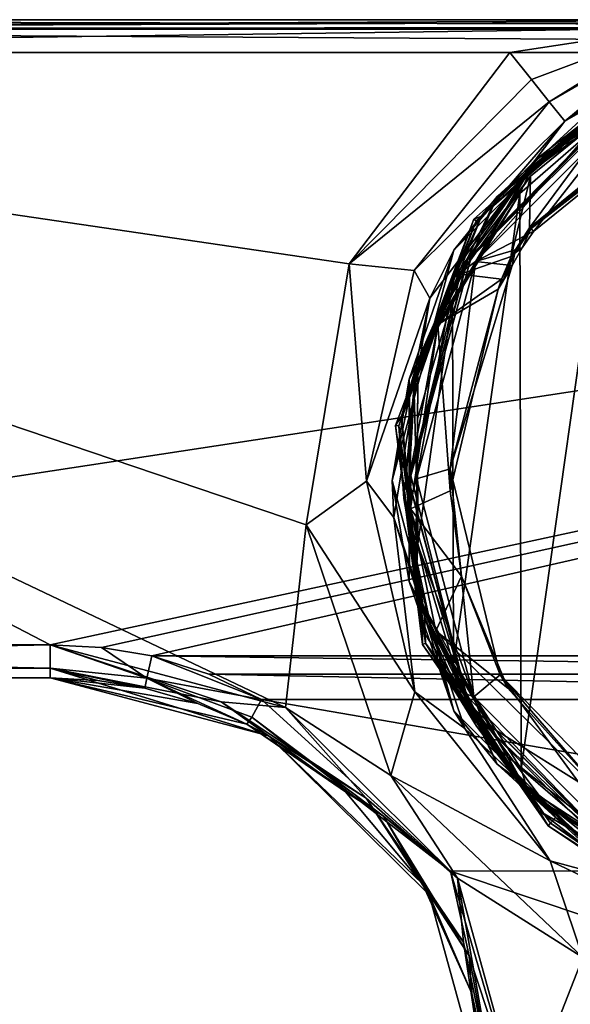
# Model space of a CAD drawing. Header units: metres. Extents: x -106 to 106, y -111 to 81.
# Tile 17 of 29: x -38 to -13, y -24 to 21. Entities that reach past the tile are written whole.
import ezdxf

# ---------------------------------------------------------------- set-up
doc = ezdxf.new("R2010")
doc.units = ezdxf.units.M
doc.layers.add('solid_20_422_013_000', color=7, linetype='CONTINUOUS')

msp = doc.modelspace()

# ---------------------------------------------------------------- linework, layer by layer
at = {"layer": 'solid_20_422_013_000'}
for points in [[(-80.016037, 21, 10.683908), (-88.5, 21, 17.5), (-0.000001, 21, 17.5)], [(-88.5, 20.560659, 18.560659), (-0.000001, 21, 17.5), (-88.5, 21, 17.5)], [(-72.983963, 21, -10.683908), (-0.000001, 21, 17.5), (-88.5, 21, -17.5)], [(65.25, 21), (-88.5, 21, -17.5), (-0.000001, 21, 17.5)], [(-88.5, 20.560659, 18.560659), (-4.421886, 20.893482, 18.055166), (-0.000001, 21, 17.5)], [(80.016037, 21, -10.683908), (88.5, 21, -17.5), (-88.5, 21, -17.5)], [(88.5, 20.560659, -18.560659), (-88.5, 21, -17.5), (88.5, 21, -17.5)], [(65.808662, 21, -3.499948), (-88.5, 21, -17.5), (65.25, 21)], [(73.072495, 21, -10.713217), (80.016037, 21, -10.683908), (-88.5, 21, -17.5)], [(67.430595, 21, -6.655813), (73.072495, 21, -10.713217), (-88.5, 21, -17.5)], [(65.808662, 21, -3.499948), (67.430595, 21, -6.655813), (-88.5, 21, -17.5)], [(-88.5, 20.560659, -18.560659), (-88.5, 21, -17.5), (88.5, 20.560659, -18.560659)], [(-88.5, 20.560659, 18.560659), (-7.986723, 20.643246, 18.471075), (-4.421886, 20.893482, 18.055166)], [(-73.072495, 21, 10.713217), (-80.016037, 21, 10.683908), (-0.000001, 21, 17.5)], [(-67.430595, 21, 6.655813), (-73.072495, 21, 10.713217), (-0.000001, 21, 17.5)], [(-72.983963, 21, -10.683908), (-67.39949, 21, -6.613475), (-0.000001, 21, 17.5)], [(-65.808662, 21, 3.499948), (-67.430595, 21, 6.655813), (-0.000001, 21, 17.5)], [(-67.39949, 21, -6.613475), (-65.25, 21), (-0.000001, 21, 17.5)], [(-65.25, 21), (-65.808662, 21, 3.499948), (-0.000001, 21, 17.5)], [(-88.5, 20.560659, 18.560659), (-8.460726, 20.598799, 18.521097), (-7.986723, 20.643246, 18.471075)], [(-88.5, 19.5, 19), (-15.644487, 19.5, 19), (-8.460726, 20.598799, 18.521097)], [(-88.5, 20.560659, 18.560659), (-88.5, 19.5, 19), (-8.460726, 20.598799, 18.521097)], [(-88.5, 20.560659, -18.560659), (88.5, 20.560659, -18.560659), (88.5, 19.5, -19)], [(-88.5, 20.560659, -18.560659), (88.5, 19.5, -19), (-88.5, 19.5, -19)], [(-14.656399, 18.2684, 19.324835), (-8.460726, 20.598799, 18.521097), (-15.644487, 19.5, 19)], [(-14.656399, 18.2684, 19.324835), (-13.848207, 17.261034, 20.214251), (-8.460726, 20.598799, 18.521097)], [(-13.848207, 17.261034, 20.214251), (-13.14137, 16.379999, 23), (-7.986723, 20.643246, 18.471075)], [(-13.848207, 17.261034, 20.214251), (-7.986723, 20.643246, 18.471075), (-8.460726, 20.598799, 18.521097)], [(-7.986723, 20.643246, 18.471075), (-13.14137, 16.379999, 23), (-7.506811, 19.61244, 21.429173)], [(-14.460255, 14.622737, 77.352158), (-5.285167, 19.867479, 77.465393), (-9.528475, 18.46669, 76.90377)], [(-5.698852, 19.202919, 77.679703), (-5.285167, 19.867479, 77.465393), (-14.460255, 14.622737, 77.352158)], [(-22.965862, 9.876406, 19), (-15.644487, 19.5, 19), (-88.5, 19.5, 19)], [(-22.965862, 9.876406, 19), (-88.5, 19.5, 19), (-24.91614, -2.029892, 19)], [(-25.867882, -10.358352, 19), (-24.91614, -2.029892, 19), (-88.5, 19.5, 19)], [(-36.57795, -7.5, 19), (-25.867882, -10.358352, 19), (-88.5, 19.5, 19)], [(-88.5, -7.5, 19), (-36.57795, -7.5, 19), (-88.5, 19.5, 19)], [(-88.5, -7.5, -19), (-88.5, 19.5, -19), (88.5, 19.5, -19)], [(-36.57795, -7.5, -19), (-88.5, -7.5, -19), (88.5, 19.5, -19)], [(-34.248116, -7.626623, -19), (-36.57795, -7.5, -19), (88.5, 19.5, -19)], [(-31.945723, -8.004942, -19), (-34.248116, -7.626623, -19), (88.5, 19.5, -19)], [(31.945723, -8.004942, -19), (-31.945723, -8.004942, -19), (88.5, 19.5, -19)], [(-22.965862, 9.876406, 19), (-14.656399, 18.2684, 19.324835), (-15.644487, 19.5, 19)], [(-7.506811, 19.61244, 21.429173), (-13.14137, 16.379999, 23), (-10.5, 18.186533, 48.200001)], [(-10.883857, 16.820208, 77.625961), (-5.698852, 19.202919, 77.679703), (-14.460255, 14.622737, 77.352158)], [(-17.169268, 11.830822, 51.847992), (-17.288574, 11.913033, 52.204365), (-9.764576, 18.586775, 52.204365)], [(-16.937109, 12.041019, 76.789787), (-9.764576, 18.586775, 52.204365), (-17.288574, 11.913033, 52.204365)], [(-9.697193, 18.458509, 51.847992), (-17.169268, 11.830822, 51.847992), (-9.764576, 18.586775, 52.204365)], [(-9.697193, 18.458509, 51.847992), (-14.784627, 14.192259, 51.700001), (-17.169268, 11.830822, 51.847992)], [(-16.937109, 12.041019, 76.789787), (-9.528475, 18.46669, 76.90377), (-9.764576, 18.586775, 52.204365)], [(-14.460255, 14.622737, 77.352158), (-9.528475, 18.46669, 76.90377), (-16.937109, 12.041019, 76.789787)], [(-9.002989, 18.694899, 48.781162), (-16.222826, 12.937271, 48.781162), (-10.094726, 17.445507, 48.998768)], [(-10.5, 18.186533, 48.200001), (-16.222826, 12.937271, 48.781162), (-9.002989, 18.694899, 48.781162)], [(-9.697193, 18.458509, 51.847992), (-10.489907, 17.606367, 51.700001), (-14.784627, 14.192259, 51.700001)], [(-22.965862, 9.876406, 19), (-13.848207, 17.261034, 20.214251), (-14.656399, 18.2684, 19.324835)], [(-10.5, 18.186533, 48.200001), (-18.186533, 10.5, 48.200001), (-16.222826, 12.937271, 48.781162)], [(-13.14137, 16.379999, 23), (-18.186533, 10.5, 48.200001), (-10.5, 18.186533, 48.200001)], [(-17.537014, 10.125, 49.239994), (-10.458181, 17.296501, 49.430153), (-10.125, 17.537014, 49.239994)], [(-17.537014, 10.125, 49.239994), (-10.125, 17.537014, 49.239994), (-10.219927, 17.481865, 49.099998)], [(-14.784627, 14.192259, 51.700001), (-10.489907, 17.606367, 51.700001), (-10.676506, 17.381721, 51.700001)], [(-19.998917, 9.571936, 20.171574), (-13.848207, 17.261034, 20.214251), (-22.965862, 9.876406, 19)], [(-19.998917, 9.571936, 20.171574), (-13.14137, 16.379999, 23), (-13.848207, 17.261034, 20.214251)], [(-17.580763, 10.048844, 49.099998), (-10.219927, 17.481865, 49.099998), (-17.409073, 10.15743, 48.998768)], [(-17.537014, 10.125, 49.239994), (-10.219927, 17.481865, 49.099998), (-17.580763, 10.048844, 49.099998)], [(-17.537014, 10.125, 49.239994), (-14.707503, 13.863987, 49.431442), (-10.458181, 17.296501, 49.430153)], [(-10.219927, 17.481865, 49.099998), (-10.094726, 17.445507, 48.998768), (-17.409073, 10.15743, 48.998768)], [(-16.222826, 12.937271, 48.781162), (-17.409073, 10.15743, 48.998768), (-10.094726, 17.445507, 48.998768)], [(-10.676506, 17.381721, 51.700001), (-9.957798, 17.22847, 53.567062), (-17.212362, 9.982872, 53.567062)], [(-14.994794, 13.829865, 51.700001), (-10.676506, 17.381721, 51.700001), (-17.212362, 9.982872, 53.567062)], [(-14.550738, 11.355752, 53.567062), (-17.212362, 9.982872, 53.567062), (-9.957798, 17.22847, 53.567062)], [(-14.784627, 14.192259, 51.700001), (-10.676506, 17.381721, 51.700001), (-14.994794, 13.829865, 51.700001)], [(-10.458181, 17.296501, 49.430153), (-14.748043, 11.50927, 52.38604), (-8.259344, 16.785398, 52.386116)], [(-10.458181, 17.296501, 49.430153), (-14.707503, 13.863987, 49.431442), (-14.748043, 11.50927, 52.38604)], [(-8.095751, 16.587204, 53.567062), (-14.550738, 11.355752, 53.567062), (-9.957798, 17.22847, 53.567062)], [(-15.188624, 13.073515, 77.555801), (-10.883857, 16.820208, 77.625961), (-14.460255, 14.622737, 77.352158)], [(-15.126783, -13.144768, 77.556976), (-10.883857, 16.820208, 77.625961), (-15.188624, 13.073515, 77.555801)], [(-10.814204, -16.866407, 77.626907), (-10.883857, 16.820208, 77.625961), (-15.126783, -13.144768, 77.556976)], [(-8.259344, 16.785398, 52.386116), (-14.748043, 11.50927, 52.38604), (-8.171094, 16.741442, 52.5938)], [(-14.748043, 11.50927, 52.38604), (-14.709547, 11.479227, 52.48616), (-8.171094, 16.741442, 52.5938)], [(-14.709547, 11.479227, 52.48616), (-14.686262, 11.461081, 52.5938), (-8.171094, 16.741442, 52.5938)], [(-8.171094, 16.741442, 52.5938), (-14.686262, 11.461081, 52.5938), (-8.095751, 16.587204, 53.567062)], [(-19.998917, 9.571936, 20.171574), (-19.28561, 8.310548, 23), (-13.14137, 16.379999, 23)], [(-13.14137, 16.379999, 23), (-19.28561, 8.310548, 23), (-18.186533, 10.5, 48.200001)], [(-14.686262, 11.461081, 52.5938), (-14.550738, 11.355752, 53.567062), (-8.095751, 16.587204, 53.567062)], [(-19.818575, 5.515665, 77.237335), (-14.460255, 14.622737, 77.352158), (-16.937109, 12.041019, 76.789787)], [(-15.188624, 13.073515, 77.555801), (-14.460255, 14.622737, 77.352158), (-19.818575, 5.515665, 77.237335)], [(-18.018732, 9.763444, 51.700001), (-14.784627, 14.192259, 51.700001), (-14.994794, 13.829865, 51.700001)], [(-17.169268, 11.830822, 51.847992), (-14.784627, 14.192259, 51.700001), (-18.018732, 9.763444, 51.700001)], [(-18.183571, 9.246248, 51.700001), (-14.994794, 13.829865, 51.700001), (-17.212362, 9.982872, 53.567062)], [(-18.018732, 9.763444, 51.700001), (-14.994794, 13.829865, 51.700001), (-18.183571, 9.246248, 51.700001)], [(-15.583408, 10.200867, 52.51997), (-14.707503, 13.863987, 49.431442), (-17.896072, 9.393283, 49.432484)], [(-17.537014, 10.125, 49.239994), (-17.896072, 9.393283, 49.432484), (-14.707503, 13.863987, 49.431442)], [(-15.583408, 10.200867, 52.51997), (-14.748043, 11.50927, 52.38604), (-14.707503, 13.863987, 49.431442)], [(-18.260548, 8.271194, 77.49157), (-15.188624, 13.073515, 77.555801), (-19.818575, 5.515665, 77.237335)], [(-18.213867, -8.374321, 77.49263), (-15.188624, 13.073515, 77.555801), (-18.260548, 8.271194, 77.49157)], [(-15.126783, -13.144768, 77.556976), (-15.188624, 13.073515, 77.555801), (-18.213867, -8.374321, 77.49263)], [(-16.222826, 12.937271, 48.781162), (-20.229532, 4.617259, 48.781162), (-17.409073, 10.15743, 48.998768)], [(-18.186533, 10.5, 48.200001), (-20.229532, 4.617259, 48.781162), (-16.222826, 12.937271, 48.781162)], [(-20.701685, 2.488437, 51.847992), (-20.845539, 2.505729, 52.204365), (-17.288574, 11.913033, 52.204365)], [(-20.574038, 2.930793, 76.71048), (-17.288574, 11.913033, 52.204365), (-20.845539, 2.505729, 52.204365)], [(-17.169268, 11.830822, 51.847992), (-20.701685, 2.488437, 51.847992), (-17.288574, 11.913033, 52.204365)], [(-17.169268, 11.830822, 51.847992), (-19.962862, 4.635686, 51.700001), (-20.701685, 2.488437, 51.847992)], [(-20.574038, 2.930793, 76.71048), (-16.937109, 12.041019, 76.789787), (-17.288574, 11.913033, 52.204365)], [(-19.818575, 5.515665, 77.237335), (-16.937109, 12.041019, 76.789787), (-20.574038, 2.930793, 76.71048)], [(-17.169268, 11.830822, 51.847992), (-18.018732, 9.763444, 51.700001), (-19.962862, 4.635686, 51.700001)], [(-15.080943, 10.602674, 53.567062), (-17.212362, 9.982872, 53.567062), (-14.550738, 11.355752, 53.567062)], [(-15.583408, 10.200867, 52.51997), (-14.709547, 11.479227, 52.48616), (-14.748043, 11.50927, 52.38604)], [(-15.583408, 10.200867, 52.51997), (-14.686262, 11.461081, 52.5938), (-14.709547, 11.479227, 52.48616)], [(-15.583408, 10.200867, 52.51997), (-15.40819, 10.356123, 52.700382), (-14.686262, 11.461081, 52.5938)], [(-15.40819, 10.356123, 52.700382), (-15.080943, 10.602674, 53.567062), (-14.686262, 11.461081, 52.5938)], [(-14.686262, 11.461081, 52.5938), (-15.080943, 10.602674, 53.567062), (-14.550738, 11.355752, 53.567062)], [(-18.186533, 10.5, 48.200001), (-21, 0, 48.200001), (-20.229532, 4.617259, 48.781162)], [(-19.28561, 8.310548, 23), (-21, 0, 48.200001), (-18.186533, 10.5, 48.200001)], [(-15.080943, 10.602674, 53.567062), (-15.533511, 9.800953, 53.567062), (-17.212362, 9.982872, 53.567062)], [(-16.023392, 9.171956, 52.778629), (-15.94237, 9.120809, 53.023083), (-15.40819, 10.356123, 52.700382)], [(-15.583408, 10.200867, 52.51997), (-16.023392, 9.171956, 52.778629), (-15.40819, 10.356123, 52.700382)], [(-15.40819, 10.356123, 52.700382), (-15.94237, 9.120809, 53.023083), (-15.533511, 9.800953, 53.567062)], [(-15.40819, 10.356123, 52.700382), (-15.533511, 9.800953, 53.567062), (-15.080943, 10.602674, 53.567062)], [(-22.171534, -0.041369, 20.171574), (-22.965862, 9.876406, 19), (-24.91614, -2.029892, 19)], [(-22.171534, -0.041369, 20.171574), (-19.998917, 9.571936, 20.171574), (-22.965862, 9.876406, 19)], [(-20.25, 0, 49.239994), (-17.896072, 9.393283, 49.432484), (-17.537014, 10.125, 49.239994)], [(-20.25, 0, 49.239994), (-17.537014, 10.125, 49.239994), (-17.580763, 10.048844, 49.099998)], [(-20.25, 0, 49.239994), (-17.580763, 10.048844, 49.099998), (-20.249893, -0.06587, 49.099998)], [(-20.249893, -0.06587, 49.099998), (-17.580763, 10.048844, 49.099998), (-20.154594, 0.203644, 48.998768)], [(-20.229532, 4.617259, 48.781162), (-20.154594, 0.203644, 48.998768), (-17.409073, 10.15743, 48.998768)], [(-17.580763, 10.048844, 49.099998), (-17.409073, 10.15743, 48.998768), (-20.154594, 0.203644, 48.998768)], [(-18.358742, 0.528496, 53.567062), (-19.898352, 0.062953, 53.567062), (-17.212362, 9.982872, 53.567062)], [(-18.183571, 9.246248, 51.700001), (-17.212362, 9.982872, 53.567062), (-19.898352, 0.062953, 53.567062)], [(-15.533511, 9.800953, 53.567062), (-18.358742, 0.528496, 53.567062), (-17.212362, 9.982872, 53.567062)], [(-15.583408, 10.200867, 52.51997), (-17.896072, 9.393283, 49.432484), (-16.023392, 9.171956, 52.778629)], [(-22.171534, -0.041369, 20.171574), (-19.28561, 8.310548, 23), (-19.998917, 9.571936, 20.171574)], [(-19.962862, 4.635686, 51.700001), (-18.018732, 9.763444, 51.700001), (-18.183571, 9.246248, 51.700001)], [(-16.167173, 8.716125, 52.927349), (-18.358742, 0.528496, 53.567062), (-15.533511, 9.800953, 53.567062)], [(-16.043644, 8.941465, 52.945847), (-16.167173, 8.716125, 52.927349), (-15.533511, 9.800953, 53.567062)], [(-16.043644, 8.941465, 52.945847), (-15.533511, 9.800953, 53.567062), (-15.742, 9.46244, 53.319332)], [(-16.043644, 8.941465, 52.945847), (-15.742, 9.46244, 53.319332), (-15.94237, 9.120809, 53.023083)], [(-15.94237, 9.120809, 53.023083), (-15.742, 9.46244, 53.319332), (-15.533511, 9.800953, 53.567062)], [(-20.25, 0, 49.239994), (-18.920416, 7.110475, 49.430244), (-17.896072, 9.393283, 49.432484)], [(-20.008297, 3.978095, 51.700001), (-18.183571, 9.246248, 51.700001), (-19.898352, 0.062953, 53.567062)], [(-19.962862, 4.635686, 51.700001), (-18.183571, 9.246248, 51.700001), (-20.008297, 3.978095, 51.700001)], [(-17.896072, 9.393283, 49.432484), (-18.920416, 7.110475, 49.430244), (-16.023392, 9.171956, 52.778629)], [(-16.023392, 9.171956, 52.778629), (-18.920416, 7.110475, 49.430244), (-16.167173, 8.716125, 52.927349)], [(-16.023392, 9.171956, 52.778629), (-16.167173, 8.716125, 52.927349), (-16.043644, 8.941465, 52.945847)], [(-16.023392, 9.171956, 52.778629), (-16.043644, 8.941465, 52.945847), (-15.94237, 9.120809, 53.023083)], [(-18.920416, 7.110475, 49.430244), (-18.360695, -0.482931, 52.927349), (-16.167173, 8.716125, 52.927349)], [(-16.167173, 8.716125, 52.927349), (-18.360695, -0.482931, 52.927349), (-18.358742, 0.528496, 53.567062)], [(-22.171534, -0.041369, 20.171574), (-20.931286, -1.697425, 23), (-19.28561, 8.310548, 23)], [(-19.28561, 8.310548, 23), (-20.931286, -1.697425, 23), (-21, 0, 48.200001)], [(-19.853067, 2.804622, 77.453621), (-18.260548, 8.271194, 77.49157), (-19.818575, 5.515665, 77.237335)], [(-19.838062, -2.901159, 77.453995), (-18.260548, 8.271194, 77.49157), (-19.853067, 2.804622, 77.453621)], [(-18.213867, -8.374321, 77.49263), (-18.260548, 8.271194, 77.49157), (-19.838062, -2.901159, 77.453995)], [(-20.25, 0, 49.239994), (-20.168455, -1.303759, 49.434669), (-18.920416, 7.110475, 49.430244)], [(-18.920416, 7.110475, 49.430244), (-20.168455, -1.303759, 49.434669), (-18.360695, -0.482931, 52.927349)], [(-19.942604, -5.049743, 77.234215), (-19.818575, 5.515665, 77.237335), (-20.574038, 2.930793, 76.71048)], [(-19.853067, 2.804622, 77.453621), (-19.818575, 5.515665, 77.237335), (-19.942604, -5.049743, 77.234215)], [(-21, 0, 48.200001), (-20.229532, -4.617259, 48.781162), (-20.229532, 4.617259, 48.781162)], [(-20.701685, 2.488437, 51.847992), (-19.962862, 4.635686, 51.700001), (-20.477776, -0.826434, 51.700001)], [(-20.477776, -0.826434, 51.700001), (-19.962862, 4.635686, 51.700001), (-20.008297, 3.978095, 51.700001)], [(-20.229532, 4.617259, 48.781162), (-20.229532, -4.617259, 48.781162), (-20.154594, 0.203644, 48.998768)], [(-20.477776, -0.826434, 51.700001), (-20.008297, 3.978095, 51.700001), (-20.337543, -1.587373, 51.700001)], [(-20.337543, -1.587373, 51.700001), (-20.008297, 3.978095, 51.700001), (-19.898352, 0.062953, 53.567062)], [(-19.626646, -6.831347, 76.73262), (-20.574038, 2.930793, 76.71048), (-20.845539, 2.505729, 52.204365)], [(-19.942604, -5.049743, 77.234215), (-20.574038, 2.930793, 76.71048), (-19.626646, -6.831347, 76.73262)], [(-19.838062, -2.901159, 77.453995), (-19.853067, 2.804622, 77.453621), (-19.942604, -5.049743, 77.234215)], [(-19.483898, -7.424944, 51.847992), (-19.619289, -7.476539, 52.204365), (-20.845539, 2.505729, 52.204365)], [(-19.626646, -6.831347, 76.73262), (-20.845539, 2.505729, 52.204365), (-19.619289, -7.476539, 52.204365)], [(-20.701685, 2.488437, 51.847992), (-19.483898, -7.424944, 51.847992), (-20.845539, 2.505729, 52.204365)], [(-20.701685, 2.488437, 51.847992), (-20.477776, -0.826434, 51.700001), (-19.523813, -6.234219, 51.700001)], [(-20.701685, 2.488437, 51.847992), (-19.523813, -6.234219, 51.700001), (-19.483898, -7.424944, 51.847992)], [(-18.358742, 0.528496, 53.567062), (-17.280241, -9.865832, 53.567062), (-19.898352, 0.062953, 53.567062)], [(-18.360695, -0.482931, 52.927349), (-17.838337, -4.375166, 52.927349), (-18.358742, 0.528496, 53.567062)], [(-18.358742, 0.528496, 53.567062), (-16.08227, -8.86901, 53.567062), (-17.280241, -9.865832, 53.567062)], [(-17.838337, -4.375166, 52.927349), (-16.08227, -8.86901, 53.567062), (-18.358742, 0.528496, 53.567062)], [(-21, 0, 48.200001), (-18.186533, -10.5, 48.200001), (-20.229532, -4.617259, 48.781162)], [(-20.931286, -1.697425, 23), (-18.186533, -10.5, 48.200001), (-21, 0, 48.200001)], [(-20.337543, -1.587373, 51.700001), (-19.898352, 0.062953, 53.567062), (-17.280241, -9.865832, 53.567062)], [(-17.537014, -10.125, 49.239994), (-20.168455, -1.303759, 49.434669), (-20.25, 0, 49.239994)], [(-17.537014, -10.125, 49.239994), (-20.25, 0, 49.239994), (-20.249893, -0.06587, 49.099998)], [(-20.249893, -0.06587, 49.099998), (-20.154594, 0.203644, 48.998768), (-17.610762, -9.803585, 48.998768)], [(-20.229532, -4.617259, 48.781162), (-17.610762, -9.803585, 48.998768), (-20.154594, 0.203644, 48.998768)], [(-19.963058, -9.6465, 20.171574), (-22.171534, -0.041369, 20.171574), (-24.91614, -2.029892, 19)], [(-19.963058, -9.6465, 20.171574), (-20.931286, -1.697425, 23), (-22.171534, -0.041369, 20.171574)], [(-17.515017, -10.163007, 49.099998), (-20.249893, -0.06587, 49.099998), (-17.610762, -9.803585, 48.998768)], [(-17.537014, -10.125, 49.239994), (-20.249893, -0.06587, 49.099998), (-17.515017, -10.163007, 49.099998)], [(-19.523813, -6.234219, 51.700001), (-20.477776, -0.826434, 51.700001), (-20.337543, -1.587373, 51.700001)], [(-20.168455, -1.303759, 49.434669), (-17.838337, -4.375166, 52.927349), (-18.360695, -0.482931, 52.927349)], [(-20.168455, -1.303759, 49.434669), (-19.014959, -6.852911, 49.430832), (-17.838337, -4.375166, 52.927349)], [(-17.537014, -10.125, 49.239994), (-19.014959, -6.852911, 49.430832), (-20.168455, -1.303759, 49.434669)], [(-20.931286, -1.697425, 23), (-17.694525, -11.309455, 23), (-18.186533, -10.5, 48.200001)], [(-19.963058, -9.6465, 20.171574), (-17.694525, -11.309455, 23), (-20.931286, -1.697425, 23)], [(-19.144651, -7.042112, 51.700001), (-20.337543, -1.587373, 51.700001), (-17.280241, -9.865832, 53.567062)], [(-19.523813, -6.234219, 51.700001), (-20.337543, -1.587373, 51.700001), (-19.144651, -7.042112, 51.700001)], [(-25.867882, -10.358352, 19), (-21.068495, -13.455593, 19), (-24.91614, -2.029892, 19)], [(-19.963058, -9.6465, 20.171574), (-24.91614, -2.029892, 19), (-21.068495, -13.455593, 19)], [(-18.213867, -8.374321, 77.49263), (-19.838062, -2.901159, 77.453995), (-19.942604, -5.049743, 77.234215)], [(-19.014959, -6.852911, 49.430832), (-15.739315, -9.466906, 52.927349), (-17.838337, -4.375166, 52.927349)], [(-17.838337, -4.375166, 52.927349), (-15.739315, -9.466906, 52.927349), (-16.08227, -8.86901, 53.567062)], [(-20.229532, -4.617259, 48.781162), (-16.222826, -12.937271, 48.781162), (-17.610762, -9.803585, 48.998768)], [(-18.186533, -10.5, 48.200001), (-16.222826, -12.937271, 48.781162), (-20.229532, -4.617259, 48.781162)], [(-14.799451, -14.280038, 77.345833), (-19.942604, -5.049743, 77.234215), (-19.626646, -6.831347, 76.73262)], [(-18.213867, -8.374321, 77.49263), (-19.942604, -5.049743, 77.234215), (-14.799451, -14.280038, 77.345833)], [(-18.514065, -8.788583, 51.700001), (-19.523813, -6.234219, 51.700001), (-19.144651, -7.042112, 51.700001)], [(-19.483898, -7.424944, 51.847992), (-19.523813, -6.234219, 51.700001), (-18.514065, -8.788583, 51.700001)], [(-14.309246, -15.069174, 76.837517), (-19.626646, -6.831347, 76.73262), (-19.619289, -7.476539, 52.204365)], [(-14.799451, -14.280038, 77.345833), (-19.626646, -6.831347, 76.73262), (-14.309246, -15.069174, 76.837517)], [(-18.000385, -9.59919, 51.700001), (-19.144651, -7.042112, 51.700001), (-17.280241, -9.865832, 53.567062)], [(-18.514065, -8.788583, 51.700001), (-19.144651, -7.042112, 51.700001), (-18.000385, -9.59919, 51.700001)], [(-19.014959, -6.852911, 49.430832), (-11.127302, -14.612716, 52.927349), (-15.739315, -9.466906, 52.927349)], [(-17.003038, -10.928538, 49.430523), (-11.127302, -14.612716, 52.927349), (-19.014959, -6.852911, 49.430832)], [(-17.537014, -10.125, 49.239994), (-17.003038, -10.928538, 49.430523), (-19.014959, -6.852911, 49.430832)], [(-88.5, -8.56066, 18.560659), (-36.57795, -7.5, 19), (-88.5, -7.5, 19)], [(-36.57795, -8.56066, 18.560659), (-36.57795, -7.5, 19), (-88.5, -8.56066, 18.560659)], [(-36.57795, -8.56066, -18.560659), (-88.5, -7.5, -19), (-36.57795, -7.5, -19)], [(-36.57795, -8.56066, -18.560659), (-88.5, -8.56066, -18.560659), (-88.5, -7.5, -19)], [(-28.797367, -10.099493, 18.560659), (-25.867882, -10.358352, 19), (-36.57795, -7.5, 19)], [(-28.797367, -10.099493, 18.560659), (-36.57795, -7.5, 19), (-36.57795, -8.56066, 18.560659)], [(-32.170601, -9.024181, -18.577303), (-36.57795, -7.5, -19), (-34.248116, -7.626623, -19)], [(-36.57795, -8.56066, -18.560659), (-36.57795, -7.5, -19), (-32.170601, -9.024181, -18.577303)], [(-32.170601, -9.024181, -18.577303), (-34.248116, -7.626623, -19), (-31.945723, -8.004942, -19)], [(-19.483898, -7.424944, 51.847992), (-13.795325, -15.634581, 51.847969), (-19.619289, -7.476539, 52.204365)], [(-19.619289, -7.476539, 52.204365), (-13.795325, -15.634581, 51.847969), (-13.890883, -15.743523, 52.204365)], [(-14.309246, -15.069174, 76.837517), (-19.619289, -7.476539, 52.204365), (-13.890883, -15.743523, 52.204365)], [(-19.483898, -7.424944, 51.847992), (-13.560698, -15.368084, 51.700001), (-13.795325, -15.634581, 51.847969)], [(-19.483898, -7.424944, 51.847992), (-15.515498, -13.388808, 51.700001), (-13.560698, -15.368084, 51.700001)], [(-19.483898, -7.424944, 51.847992), (-18.514065, -8.788583, 51.700001), (-17.163986, -11.200995, 51.700001)], [(-19.483898, -7.424944, 51.847992), (-17.163986, -11.200995, 51.700001), (-15.515498, -13.388808, 51.700001)], [(-32.170601, -9.024181, -18.577303), (-31.945723, -8.004942, -19), (-26.949268, -9.985374, -18.861515)], [(29.357124, -8.836727, -18.97567), (-31.945723, -8.004942, -19), (31.945723, -8.004942, -19)], [(-29.357185, -8.836663, -18.975674), (-31.945723, -8.004942, -19), (29.357124, -8.836727, -18.97567)], [(-26.949268, -9.985374, -18.861515), (-31.945723, -8.004942, -19), (-29.357185, -8.836663, -18.975674)], [(-15.126783, -13.144768, 77.556976), (-18.213867, -8.374321, 77.49263), (-14.799451, -14.280038, 77.345833)], [(-36.57795, -9, -17.5), (-88.5, -9, -17.5), (-88.5, -8.56066, -18.560659)], [(-36.57795, -9, -17.5), (-88.5, -8.56066, -18.560659), (-36.57795, -8.56066, -18.560659)], [(-36.57795, -8.56066, 18.560659), (-88.5, -8.56066, 18.560659), (-88.5, -9, 17.5)], [(-36.57795, -9, 17.5), (-36.57795, -8.56066, 18.560659), (-88.5, -9, 17.5)], [(-26.628374, -11.650476, 17.5), (-36.57795, -8.56066, 18.560659), (-36.57795, -9, 17.5)], [(-26.628374, -11.650476, 17.5), (-28.797367, -10.099493, 18.560659), (-36.57795, -8.56066, 18.560659)], [(-36.57795, -8.56066, -18.560659), (-32.170601, -9.024181, -18.577303), (-32.26889, -9.469715, -17.5)], [(-34.410664, -9.117775, -17.5), (-36.57795, -8.56066, -18.560659), (-32.26889, -9.469715, -17.5)], [(-34.410664, -9.117775, -17.5), (-36.57795, -9, -17.5), (-36.57795, -8.56066, -18.560659)], [(-29.357185, -8.836663, -18.975674), (29.357124, -8.836727, -18.97567), (26.949268, -9.985374, -18.861515)], [(-26.949268, -9.985374, -18.861515), (-29.357185, -8.836663, -18.975674), (26.949268, -9.985374, -18.861515)], [(-17.163986, -11.200995, 51.700001), (-18.514065, -8.788583, 51.700001), (-18.000385, -9.59919, 51.700001)], [(-16.08227, -8.86901, 53.567062), (-10.014662, -17.195322, 53.567062), (-17.280241, -9.865832, 53.567062)], [(-16.08227, -8.86901, 53.567062), (-9.349225, -15.80869, 53.567062), (-10.014662, -17.195322, 53.567062)], [(-11.127302, -14.612716, 52.927349), (-9.349225, -15.80869, 53.567062), (-16.08227, -8.86901, 53.567062)], [(-15.739315, -9.466906, 52.927349), (-11.127302, -14.612716, 52.927349), (-16.08227, -8.86901, 53.567062)], [(-36.57795, -9, -17.5), (-88.5, -9, 17.5), (-88.5, -9, -17.5)], [(-36.57795, -9, -17.5), (-36.57795, -9, 17.5), (-88.5, -9, 17.5)], [(-27.621037, -11.117781, -17.376112), (-26.628374, -11.650476, 17.5), (-36.57795, -9, 17.5)], [(-29.848171, -10.166251, -17.477983), (-36.57795, -9, 17.5), (-32.26889, -9.469715, -17.5)], [(-34.410664, -9.117775, -17.5), (-32.26889, -9.469715, -17.5), (-36.57795, -9, 17.5)], [(-27.621037, -11.117781, -17.376112), (-36.57795, -9, 17.5), (-29.848171, -10.166251, -17.477983)], [(-34.410664, -9.117775, -17.5), (-36.57795, -9, 17.5), (-36.57795, -9, -17.5)], [(-29.848171, -10.166251, -17.477983), (-32.26889, -9.469715, -17.5), (-32.170601, -9.024181, -18.577303)], [(-27.391129, -10.79986, -18.379971), (-32.170601, -9.024181, -18.577303), (-26.949268, -9.985374, -18.861515)], [(-27.621037, -11.117781, -17.376112), (-29.848171, -10.166251, -17.477983), (-32.170601, -9.024181, -18.577303)], [(-27.391129, -10.79986, -18.379971), (-27.621037, -11.117781, -17.376112), (-32.170601, -9.024181, -18.577303)], [(-13.809883, -17.345482, 20.171574), (-19.963058, -9.6465, 20.171574), (-21.068495, -13.455593, 19)], [(-13.809883, -17.345482, 20.171574), (-17.694525, -11.309455, 23), (-19.963058, -9.6465, 20.171574)], [(-16.513535, -11.975608, 51.700001), (-18.000385, -9.59919, 51.700001), (-17.280241, -9.865832, 53.567062)], [(-17.163986, -11.200995, 51.700001), (-18.000385, -9.59919, 51.700001), (-16.513535, -11.975608, 51.700001)], [(-16.222826, -12.937271, 48.781162), (-10.445171, -17.237968, 48.998768), (-17.610762, -9.803585, 48.998768)], [(-17.515017, -10.163007, 49.099998), (-17.610762, -9.803585, 48.998768), (-10.445171, -17.237968, 48.998768)], [(-16.513535, -11.975608, 51.700001), (-17.280241, -9.865832, 53.567062), (-10.014662, -17.195322, 53.567062)], [(-28.797367, -10.099493, 18.560659), (-22.188353, -14.48428, 18.560659), (-25.867882, -10.358352, 19)], [(-26.628374, -11.650476, 17.5), (-22.188353, -14.48428, 18.560659), (-28.797367, -10.099493, 18.560659)], [(-18.35005, -17.81167, -17.7616), (-27.391129, -10.79986, -18.379971), (-26.949268, -9.985374, -18.861515)], [(18.352461, -17.806784, -17.762287), (-26.949268, -9.985374, -18.861515), (26.949268, -9.985374, -18.861515)], [(18.352461, -17.806784, -17.762287), (-18.35005, -17.81167, -17.7616), (-26.949268, -9.985374, -18.861515)], [(-10.125, -17.537014, 49.239994), (-17.003038, -10.928538, 49.430523), (-17.537014, -10.125, 49.239994)], [(-10.125, -17.537014, 49.239994), (-17.537014, -10.125, 49.239994), (-17.515017, -10.163007, 49.099998)], [(-10.105979, -17.547983, 49.099998), (-17.515017, -10.163007, 49.099998), (-10.445171, -17.237968, 48.998768)], [(-10.125, -17.537014, 49.239994), (-17.515017, -10.163007, 49.099998), (-10.105979, -17.547983, 49.099998)], [(-25.867882, -10.358352, 19), (-18.030472, -18.127665, 19), (-21.068495, -13.455593, 19)], [(-22.188353, -14.48428, 18.560659), (-18.030472, -18.127665, 19), (-25.867882, -10.358352, 19)], [(-18.186533, -10.5, 48.200001), (-10.5, -18.186533, 48.200001), (-16.222826, -12.937271, 48.781162)], [(-17.694525, -11.309455, 23), (-10.5, -18.186533, 48.200001), (-18.186533, -10.5, 48.200001)], [(-21.401941, -15.309085, -17.764793), (-27.621037, -11.117781, -17.376112), (-27.391129, -10.79986, -18.379971)], [(-23.127756, -14.198232, -16.910954), (-26.628374, -11.650476, 17.5), (-27.621037, -11.117781, -17.376112)], [(-21.401941, -15.309085, -17.764793), (-23.127756, -14.198232, -16.910954), (-27.621037, -11.117781, -17.376112)], [(-21.401941, -15.309085, -17.764793), (-27.391129, -10.79986, -18.379971), (-18.35005, -17.81167, -17.7616)], [(-15.515498, -13.388808, 51.700001), (-17.163986, -11.200995, 51.700001), (-16.513535, -11.975608, 51.700001)], [(-17.003038, -10.928538, 49.430523), (-11.082264, -16.900061, 49.436905), (-11.127302, -14.612716, 52.927349)], [(-10.125, -17.537014, 49.239994), (-11.082264, -16.900061, 49.436905), (-17.003038, -10.928538, 49.430523)], [(-26.628374, -11.650476, 17.5), (-19.31591, -18.899403, 17.5), (-22.188353, -14.48428, 18.560659)], [(-19.622911, -18.392138, -16.276989), (-19.31591, -18.899403, 17.5), (-26.628374, -11.650476, 17.5)], [(-23.127756, -14.198232, -16.910954), (-19.622911, -18.392138, -16.276989), (-26.628374, -11.650476, 17.5)], [(-17.694525, -11.309455, 23), (-10.330335, -18.28344, 23), (-10.5, -18.186533, 48.200001)], [(-13.809883, -17.345482, 20.171574), (-10.330335, -18.28344, 23), (-17.694525, -11.309455, 23)], [(-14.720284, -14.122609, 51.700001), (-16.513535, -11.975608, 51.700001), (-10.014662, -17.195322, 53.567062)], [(-15.515498, -13.388808, 51.700001), (-16.513535, -11.975608, 51.700001), (-14.720284, -14.122609, 51.700001)], [(-16.222826, -12.937271, 48.781162), (-9.002989, -18.694899, 48.781162), (-10.445171, -17.237968, 48.998768)], [(-10.5, -18.186533, 48.200001), (-9.002989, -18.694899, 48.781162), (-16.222826, -12.937271, 48.781162)], [(-13.809883, -17.345482, 20.171574), (-21.068495, -13.455593, 19), (-12.313446, -21.756683, 19)], [(-18.030472, -18.127665, 19), (-12.313446, -21.756683, 19), (-21.068495, -13.455593, 19)], [(-15.515498, -13.388808, 51.700001), (-14.720284, -14.122609, 51.700001), (-13.560698, -15.368084, 51.700001)], [(-10.814204, -16.866407, 77.626907), (-15.126783, -13.144768, 77.556976), (-14.799451, -14.280038, 77.345833)], [(-21.401941, -15.309085, -17.764793), (-19.622911, -18.392138, -16.276989), (-23.127756, -14.198232, -16.910954)], [(-14.799451, -14.280038, 77.345833), (-14.309246, -15.069174, 76.837517), (-5.80742, -19.950142, 76.937103)], [(-14.799451, -14.280038, 77.345833), (-5.80742, -19.950142, 76.937103), (-5.74969, -19.738848, 77.461617)], [(-10.814204, -16.866407, 77.626907), (-14.799451, -14.280038, 77.345833), (-5.74969, -19.738848, 77.461617)], [(-12.637185, -16.013853, 51.700001), (-14.720284, -14.122609, 51.700001), (-10.014662, -17.195322, 53.567062)], [(-13.560698, -15.368084, 51.700001), (-14.720284, -14.122609, 51.700001), (-12.637185, -16.013853, 51.700001)], [(-22.188353, -14.48428, 18.560659), (-17.746058, -21.054779, 18.560659), (-18.030472, -18.127665, 19)], [(-19.31591, -18.899403, 17.5), (-17.746058, -21.054779, 18.560659), (-22.188353, -14.48428, 18.560659)], [(-10.123528, -18.292206, 62.389748), (-14.309246, -15.069174, 76.837517), (-13.890883, -15.743523, 52.204365)], [(-5.874671, -20.008646, 68.694199), (-5.80742, -19.950142, 76.937103), (-14.309246, -15.069174, 76.837517)], [(-10.123528, -18.292206, 62.389748), (-5.874671, -20.008646, 68.694199), (-14.309246, -15.069174, 76.837517)], [(-17.498814, -21.668858, -16.828255), (-19.622911, -18.392138, -16.276989), (-21.401941, -15.309085, -17.764793)], [(-17.498814, -21.668858, -16.828255), (-21.401941, -15.309085, -17.764793), (-18.35005, -17.81167, -17.7616)], [(-13.890883, -15.743523, 52.204365), (-13.795325, -15.634581, 51.847969), (-9.148046, -18.826479, 52.200104)], [(-13.795325, -15.634581, 51.847969), (-13.560698, -15.368084, 51.700001), (-9.087037, -18.69339, 51.846485)], [(-13.795325, -15.634581, 51.847969), (-9.087037, -18.69339, 51.846485), (-9.148046, -18.826479, 52.200104)], [(-10.838711, -17.366755, 51.700001), (-13.560698, -15.368084, 51.700001), (-12.637185, -16.013853, 51.700001)], [(-10.838711, -17.366755, 51.700001), (-9.087037, -18.69339, 51.846485), (-13.560698, -15.368084, 51.700001)], [(-10.123528, -18.292206, 62.389748), (-13.890883, -15.743523, 52.204365), (-9.148046, -18.826479, 52.200104)], [(-4.927877, -21.616999, 20.171574), (-10.330335, -18.28344, 23), (-13.809883, -17.345482, 20.171574)], [(-4.927877, -21.616999, 20.171574), (-13.809883, -17.345482, 20.171574), (-12.313446, -21.756683, 19)], [(18.352461, -17.806784, -17.762287), (15.078767, -29.021139, -16.186213), (-18.35005, -17.81167, -17.7616)], [(-17.498814, -21.668858, -16.828255), (-18.35005, -17.81167, -17.7616), (-15.078767, -29.021139, -16.186213)], [(15.078767, -29.021139, -16.186213), (-15.078767, -29.021139, -16.186213), (-18.35005, -17.81167, -17.7616)], [(-19.622911, -18.392138, -16.276989), (-17.380539, -23.391127, -15.521334), (-19.31591, -18.899403, 17.5)], [(-17.498814, -21.668858, -16.828255), (-17.380539, -23.391127, -15.521334), (-19.622911, -18.392138, -16.276989)], [(-18.030472, -18.127665, 19), (-15.078767, -28.81238, 19), (-12.313446, -21.756683, 19)], [(-16.139387, -28.821636, 18.560659), (-15.078767, -28.81238, 19), (-18.030472, -18.127665, 19)], [(-17.746058, -21.054779, 18.560659), (-16.139387, -28.821636, 18.560659), (-18.030472, -18.127665, 19)], [(-19.31591, -18.899403, 17.5), (-16.578709, -28.82547, 17.5), (-17.746058, -21.054779, 18.560659)], [(-16.578709, -28.82547, -14.70081), (-16.578709, -28.82547, 17.5), (-19.31591, -18.899403, 17.5)], [(-17.380539, -23.391127, -15.521334), (-16.578709, -28.82547, -14.70081), (-19.31591, -18.899403, 17.5)], [(-16.578709, -28.82547, 17.5), (-16.139387, -28.821636, 18.560659), (-17.746058, -21.054779, 18.560659)], [(-16.15535, -28.966953, -15.733804), (-17.380539, -23.391127, -15.521334), (-17.498814, -21.668858, -16.828255)], [(-16.15535, -28.966953, -15.733804), (-17.498814, -21.668858, -16.828255), (-15.078767, -29.021139, -16.186213)], [(-15.078767, -28.81238, 19), (-13.75762, -99.579803, 19), (-12.313446, -21.756683, 19)], [(-13.75762, -99.579803, 19), (-11.684192, -103.584686, 19), (-12.313446, -21.756683, 19)], [(-16.15535, -28.966953, -15.733804), (-16.578709, -28.82547, -14.70081), (-17.380539, -23.391127, -15.521334)]]:
    msp.add_3dface(points, dxfattribs=at)

doc.saveas('drawing.dxf')
